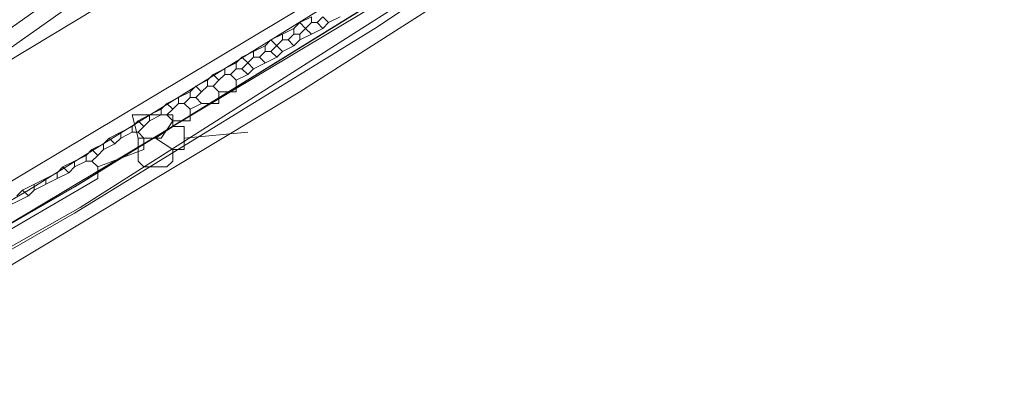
# Model space of a CAD drawing. Header units: metres. Extents: x 92810 to 93633, y 464687 to 465459.
# Tile 109 of 256: x 92848.57 to 92860.75, y 465096 to 465100.43. Entities that reach past the tile are written whole.
import ezdxf
from ezdxf.lldxf.tags import DXFTag

# ---------------------------------------------------------------- set-up
doc = ezdxf.new("R2010")
doc.units = ezdxf.units.M
for name, color, linetype, lineweight, transparency in [('B-OI-KL-DATA_LIANDER-G', 90, 'SI_B_DATA_LIANDER', 18, 0.4), ('B-OI-KL-ET_HS_LIANDER-G', 10, 'SI_B_ET_HS_LIANDON', 18, 0.4), ('B-OI-KL-ET_MS_LIANDER-G', 130, 'SI_B_ET_MS_LIANDER', 18, 0.4), ('B-WE-KL-DATA-G', 90, 'KL-DATA-N', 18, 0.4), ('B-WE-KL-WATER-G', 170, 'KL-WATER-N', 18, 0.4)]:
    doc.layers.add(name, color=color, linetype=linetype, lineweight=lineweight, transparency=transparency)
doc.styles.get("Standard").update_dxf_attribs({"font": 'isocp.shx'})
tags = doc.linetypes.add('KL-DATA-N', pattern='A,4,-1,[101,NLCS.SHX,S=0.5,R=0,X=0,Y=0],-1,4,-1,["D",Standard,S=1,R=0,X=-0.25,Y=-0.5],-1.5', length=12.5).pattern_tags.tags
tags[18] = DXFTag(74, 10)
doc.linetypes.add('KL-WATER-N', pattern='A,7,-0.5,[168,NLCS.SHX,S=0.75,R=0,X=0.75,Y=0],-2', length=9.5)
doc.linetypes.add('SI_B_DATA_LIANDER', pattern='A,5,-2,["LI-DATA",Standard,S=1.5,R=0,X=-0.51,Y=-0.75],-11', length=18)
doc.linetypes.add('SI_B_ET_HS_LIANDON', pattern='A,5,-2,["LI-HS",Standard,S=1.5,R=0,X=-0.51,Y=-0.75],-10', length=17)
doc.linetypes.add('SI_B_ET_MS_LIANDER', pattern='A,5,-2,["LI-MS",Standard,S=1.5,R=0,X=-0.51,Y=-0.75],-10', length=17)

msp = doc.modelspace()

# ---------------------------------------------------------------- linework, layer by layer
at = {"layer": 'B-OI-KL-DATA_LIANDER-G', "flags": 128}
for points in [[(92861.321, 465106.607), (92855.821, 465102.75), (92848.679, 465098.321), (92844.75, 465096.036), (92844.036, 465095.679), (92836.25, 465091.607), (92834.036, 465090.607)], [(92857.393, 465103.464), (92853.321, 465100.821), (92851.536, 465099.75), (92846.036, 465096.464), (92844.607, 465095.679), (92841.679, 465094.036), (92839.821, 465093.107), (92832.464, 465089.464)], [(92857.464, 465103.321), (92852.964, 465100.321), (92849.25, 465098.036), (92845.393, 465095.821), (92841.821, 465093.821), (92840.393, 465093.107), (92833.179, 465089.536), (92832.536, 465089.321)]]:
    msp.add_lwpolyline(points, dxfattribs=at)
at = {"layer": 'B-OI-KL-ET_HS_LIANDER-G'}
for p, q in [((92851.821, 465100.179), (92851.679, 465100.036)), ((92851.25, 465099.893), (92850.964, 465099.75)), ((92851.75, 465099.964), (92851.464, 465099.821)), ((92849.393, 465098.75), (92849.107, 465098.607)), ((92848.893, 465098.464), (92848.607, 465098.321)), ((92849.036, 465098.464), (92848.75, 465098.321)), ((92848.679, 465098.25), (92848.25, 465098.036))]:
    msp.add_line(p, q, dxfattribs=at)
at = {"layer": 'B-OI-KL-ET_HS_LIANDER-G', "flags": 128}
for points in [[(92894.821, 465131.464), (92886.464, 465125.179), (92881.893, 465121.607), (92862.036, 465106.321), (92859.964, 465104.821), (92855.393, 465101.679), (92852.036, 465099.536), (92845.964, 465095.893), (92844.107, 465094.893), (92839.393, 465092.393), (92834.893, 465090.179), (92831.893, 465088.893)], [(92891.179, 465129.893), (92875.464, 465117.679), (92871.464, 465114.679), (92861.464, 465107.036), (92859.179, 465105.393), (92852.821, 465101.036), (92851.393, 465100.179), (92845.536, 465096.679), (92843.536, 465095.607), (92837.321, 465092.393)], [(92889.821, 465129.679), (92880.679, 465122.536), (92879.464, 465121.679), (92866.25, 465112.893), (92864.321, 465111.536), (92844.107, 465097.25), (92841.25, 465095.321), (92835.607, 465091.679)], [(92889.893, 465129.536), (92881.179, 465122.607), (92879.607, 465121.464), (92866.393, 465112.75), (92864.464, 465111.393), (92844.25, 465097.107), (92841.393, 465095.179), (92837.25, 465092.464)], [(92856.393, 465102.607), (92849.321, 465098.107), (92848.179, 465097.464), (92842.75, 465094.464)], [(92852.036, 465100.393), (92851.964, 465100.321)], [(92852.179, 465100.464), (92852.036, 465100.393)], [(92852.036, 465100.393), (92852.107, 465100.321)], [(92852.179, 465100.393), (92852.107, 465100.321)], [(92852.179, 465100.464), (92852.179, 465100.393)], [(92852.179, 465100.393), (92852.25, 465100.393)], [(92852.321, 465100.464), (92852.25, 465100.393)], [(92852.25, 465100.393), (92852.321, 465100.321)], [(92852.321, 465100.464), (92852.393, 465100.393)], [(92852.393, 465100.393), (92852.321, 465100.321)], [(92852.536, 465100.464), (92852.393, 465100.393)], [(92851.964, 465100.321), (92851.821, 465100.25)], [(92851.964, 465100.321), (92851.964, 465100.25)], [(92852.107, 465100.321), (92852.036, 465100.25)], [(92852.107, 465100.321), (92852.179, 465100.25)], [(92852.321, 465100.321), (92852.179, 465100.25)], [(92851.679, 465100.179), (92851.607, 465100.107)], [(92851.821, 465100.25), (92851.679, 465100.179)], [(92851.679, 465100.179), (92851.821, 465100.036)], [(92851.821, 465100.25), (92851.821, 465100.179)], [(92851.821, 465100.179), (92851.893, 465100.179)], [(92851.964, 465100.25), (92851.893, 465100.179)], [(92851.893, 465100.179), (92851.964, 465100.107)], [(92851.964, 465100.25), (92852.036, 465100.25)], [(92852.036, 465100.179), (92851.964, 465100.107)], [(92852.036, 465100.25), (92852.036, 465100.179)], [(92852.179, 465100.25), (92852.036, 465100.179)], [(92851.464, 465100.036), (92851.321, 465099.964)], [(92851.607, 465100.107), (92851.464, 465100.036)], [(92851.464, 465100.036), (92851.464, 465099.964)], [(92851.607, 465100.036), (92851.536, 465099.964)], [(92851.607, 465100.107), (92851.607, 465100.036)], [(92851.607, 465100.036), (92851.679, 465100.036)], [(92851.679, 465100.036), (92851.75, 465099.964)], [(92851.821, 465100.036), (92851.75, 465099.964)], [(92851.964, 465100.107), (92851.821, 465100.036)], [(92851.321, 465099.964), (92851.25, 465099.893)], [(92851.25, 465099.893), (92851.25, 465099.821)], [(92851.321, 465099.964), (92851.393, 465099.893)], [(92851.393, 465099.893), (92851.321, 465099.821)], [(92851.464, 465099.964), (92851.393, 465099.893)], [(92851.393, 465099.893), (92851.464, 465099.821)], [(92851.464, 465099.964), (92851.536, 465099.964)], [(92851.536, 465099.964), (92851.607, 465099.893)], [(92851.107, 465099.821), (92851.107, 465099.75)], [(92851.25, 465099.821), (92851.179, 465099.75)], [(92851.25, 465099.821), (92851.321, 465099.821)], [(92851.321, 465099.821), (92851.393, 465099.75)], [(92851.464, 465099.821), (92851.393, 465099.75)], [(92850.893, 465099.679), (92850.75, 465099.607)], [(92850.964, 465099.75), (92850.893, 465099.679)], [(92850.893, 465099.679), (92850.893, 465099.607)], [(92850.964, 465099.75), (92851.036, 465099.679)], [(92851.036, 465099.679), (92850.964, 465099.607)], [(92851.107, 465099.75), (92851.036, 465099.679)], [(92851.25, 465099.679), (92851.25, 465099.536), (92851.036, 465099.536)], [(92851.107, 465099.75), (92851.179, 465099.75)], [(92851.179, 465099.75), (92851.25, 465099.679)], [(92851.393, 465099.75), (92851.25, 465099.679)], [(92850.679, 465099.536), (92850.536, 465099.464)], [(92850.75, 465099.607), (92850.679, 465099.536)], [(92850.679, 465099.536), (92850.679, 465099.464)], [(92850.75, 465099.607), (92850.821, 465099.536)], [(92850.821, 465099.536), (92850.75, 465099.464)], [(92850.893, 465099.607), (92850.821, 465099.536)], [(92851.036, 465099.536), (92851.036, 465099.393), (92850.821, 465099.393)], [(92850.893, 465099.607), (92850.964, 465099.607)], [(92850.964, 465099.607), (92851.036, 465099.536)], [(92850.536, 465099.464), (92850.393, 465099.393)], [(92850.536, 465099.464), (92850.536, 465099.393)], [(92850.679, 465099.464), (92850.607, 465099.393)], [(92850.679, 465099.464), (92850.75, 465099.464)], [(92850.75, 465099.464), (92850.821, 465099.393)], [(92850.321, 465099.321), (92850.179, 465099.25)], [(92850.393, 465099.393), (92850.321, 465099.321)], [(92850.321, 465099.321), (92850.321, 465099.25)], [(92850.393, 465099.393), (92850.464, 465099.321)], [(92850.464, 465099.321), (92850.393, 465099.25)], [(92850.536, 465099.393), (92850.464, 465099.321)], [(92850.679, 465099.321), (92850.679, 465099.179), (92850.464, 465099.179)], [(92850.536, 465099.393), (92850.607, 465099.393)], [(92850.607, 465099.393), (92850.679, 465099.321)], [(92850.821, 465099.393), (92850.679, 465099.321)], [(92850.036, 465099.179), (92849.964, 465099.107)], [(92850.179, 465099.25), (92850.036, 465099.179)], [(92850.036, 465099.179), (92850.107, 465099.107)], [(92850.179, 465099.179), (92850.107, 465099.107)], [(92850.464, 465099.179), (92850.321, 465098.964), (92850.107, 465098.964)], [(92850.179, 465099.25), (92850.179, 465099.179)], [(92850.321, 465099.25), (92850.179, 465099.179)], [(92850.321, 465099.25), (92850.393, 465099.25)], [(92850.393, 465099.25), (92850.464, 465099.179)], [(92849.821, 465099.036), (92849.679, 465098.964)], [(92849.964, 465099.107), (92849.821, 465099.036)], [(92849.821, 465099.036), (92849.821, 465098.964)], [(92849.964, 465099.036), (92849.821, 465098.964)], [(92849.964, 465099.107), (92849.964, 465099.036)], [(92849.964, 465099.036), (92850.036, 465099.036)], [(92850.107, 465099.107), (92850.036, 465099.036)], [(92850.036, 465099.036), (92850.107, 465098.964)], [(92850.107, 465098.964), (92850.107, 465098.821), (92849.536, 465098.607)], [(92849.679, 465098.964), (92849.607, 465098.893)], [(92849.679, 465098.964), (92849.75, 465098.893)], [(92849.821, 465098.964), (92849.75, 465098.893)], [(92849.464, 465098.821), (92849.393, 465098.75)], [(92849.607, 465098.893), (92849.464, 465098.821)], [(92849.464, 465098.821), (92849.536, 465098.75)], [(92849.607, 465098.821), (92849.536, 465098.75)], [(92849.607, 465098.893), (92849.607, 465098.821)], [(92849.75, 465098.893), (92849.607, 465098.821)], [(92849.25, 465098.679), (92849.25, 465098.607)], [(92849.393, 465098.679), (92849.25, 465098.607)], [(92849.393, 465098.75), (92849.393, 465098.679)], [(92849.393, 465098.679), (92849.464, 465098.679)], [(92849.536, 465098.75), (92849.464, 465098.679)], [(92849.464, 465098.679), (92849.536, 465098.607)], [(92849.536, 465098.607), (92849.536, 465098.464), (92845.25, 465095.964), (92844.536, 465095.607), (92839.179, 465092.75), (92836.179, 465091.25), (92834.607, 465090.536), (92834.321, 465090.607)], [(92849.107, 465098.607), (92849.036, 465098.536)], [(92849.107, 465098.607), (92849.179, 465098.536)], [(92849.25, 465098.607), (92849.179, 465098.536)], [(92849.036, 465098.536), (92848.893, 465098.464)], [(92848.893, 465098.464), (92848.893, 465098.393)], [(92849.036, 465098.536), (92849.036, 465098.464)], [(92849.179, 465098.536), (92849.036, 465098.464)], [(92848.607, 465098.321), (92848.536, 465098.25)], [(92848.607, 465098.321), (92848.679, 465098.25)], [(92848.75, 465098.321), (92848.679, 465098.25)], [(92848.75, 465098.393), (92848.75, 465098.321)]]:
    msp.add_lwpolyline(points, dxfattribs=at)
at = {"layer": 'B-OI-KL-ET_MS_LIANDER-G', "flags": 128}
for points in [[(92850.464, 465099.107), (92850.464, 465099.25), (92849.964, 465099.25), (92850.036, 465098.964)], [(92850.464, 465099.107), (92850.25, 465098.964)], [(92850.464, 465099.107), (92850.607, 465099.107)], [(92850.607, 465099.107), (92850.607, 465098.821), (92850.464, 465098.821)], [(92851.393, 465099.036), (92850.607, 465098.964)], [(92850.036, 465098.964), (92850.25, 465098.964)], [(92850.036, 465098.964), (92850.036, 465098.679), (92850.107, 465098.607), (92850.393, 465098.607), (92850.464, 465098.679), (92850.464, 465098.821)], [(92850.25, 465098.964), (92850.464, 465098.821)]]:
    msp.add_lwpolyline(points, dxfattribs=at)
at = {"layer": 'B-WE-KL-DATA-G'}
for points in [[(92831.13, 465088.998), (92833.255, 465089.927), (92837.311, 465091.864), (92841.33, 465093.922), (92845.312, 465096.087), (92849.252, 465098.359), (92853.129, 465100.757), (92856.947, 465103.273), (92860.673, 465105.92), (92922.398, 465152.959)], [(92831.131, 465088.998), (92833.26, 465089.93), (92837.31, 465091.86), (92841.33, 465093.92), (92845.31, 465096.09), (92849.25, 465098.36), (92853.13, 465100.76), (92856.95, 465103.27), (92860.67, 465105.92), (92921, 465151.896)]]:
    msp.add_lwpolyline(points, dxfattribs=at)
at = {"layer": 'B-WE-KL-WATER-G'}
msp.add_lwpolyline([(92842.335, 465096.242), (92852.138, 465102.153), (92876.422, 465118.637), (92883.287, 465123.39), (92887.147, 465125.903), (92888.587, 465127.465), (92889.46, 465128.411), (92891.339, 465130.349), (92891.39, 465130.401), (92893.226, 465132.649)], dxfattribs=at)

doc.saveas('drawing.dxf')
